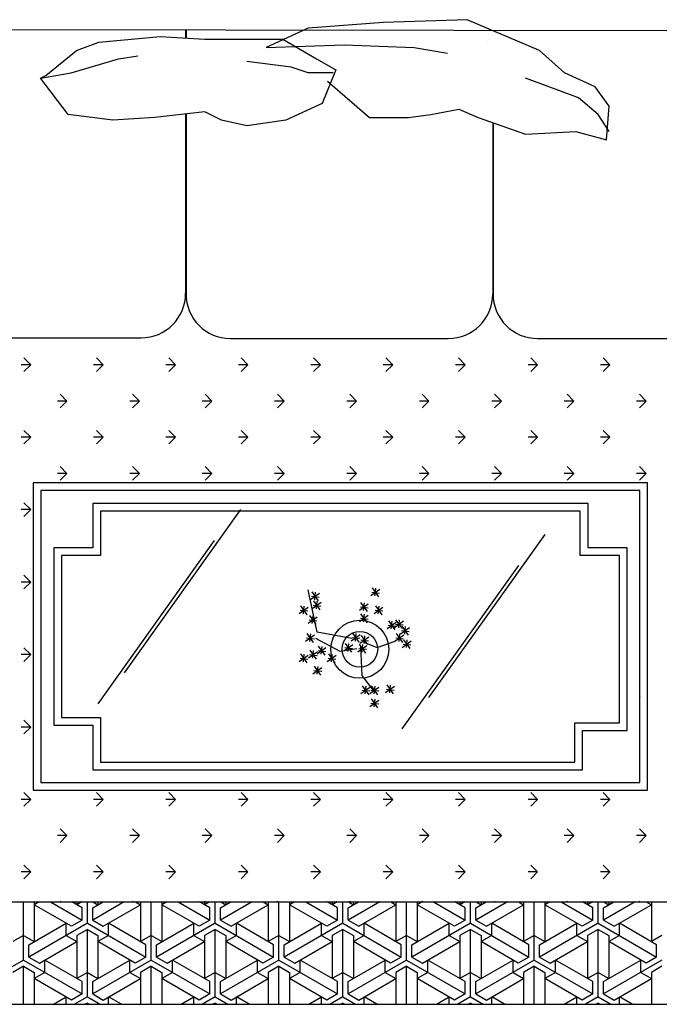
# Model space of a CAD drawing. Header units: millimetres. Extents: x -30782 to 40110, y 35885 to 73818.
# Tile 106 of 166: x 1928 to 3177, y 64124 to 66046. Entities that reach past the tile are written whole.
import ezdxf

# ---------------------------------------------------------------- set-up
doc = ezdxf.new("R2010")
doc.units = ezdxf.units.MM

# ---------------------------------------------------------------- blocks, each defined once
blk = doc.blocks.new('A$C393F390B')
for p, q in [((1089.9, 1903.2), (2770.4, 1901)), ((1869.5, 1905.7), (1787.8, 1867.6)), ((2016.6, 1916.6), (1869.5, 1905.7)), ((2180, 1922.1), (2016.6, 1916.6)), ((2321.6, 1862.1), (2180, 1922.1)), ((1461, 1878.5), (1580.8, 1889.4)), ((1580.8, 1889.4), (1668, 1883.9)), ((1630.3, 1900.9), (1630.3, 1886.3)), ((1631.1, 1900.9), (1631.1, 1886.2)), ((1668, 1883.9), (1820.5, 1883.9)), ((1820.5, 1883.9), (1885.9, 1845.8)), ((2230.3, 1900.9), (2230.3, 1900.8)), ((1417.4, 1862.1), (1461, 1878.5)), ((1787.8, 1867.6), (1940.3, 1873)), ((1940.3, 1873), (2076.5, 1867.6)), ((2076.5, 1867.6), (2141.9, 1856.7)), ((2219.9, 1880), (2219.9, 1879.9)), ((1357.5, 1813), (1417.4, 1862.1)), ((1406.5, 1818.5), (1499.1, 1845.8)), ((1499.1, 1845.8), (1537.3, 1851.2)), ((1885.9, 1845.8), (1924, 1823.9)), ((2370.6, 1818.5), (2321.6, 1862.1)), ((1836.8, 1829.4), (1749.7, 1840.3)), ((1869.5, 1818.5), (1836.8, 1829.4)), ((1346.6, 1807.6), (1406.5, 1818.5)), ((1346.6, 1807.6), (1357.5, 1813)), ((1401.1, 1736.7), (1346.6, 1807.6)), ((1918.5, 1818.5), (1869.5, 1818.5)), ((1924, 1823.9), (1896.8, 1758.5)), ((2354.3, 1785.8), (2294.4, 1807.6)), ((2430.6, 1791.2), (2370.6, 1818.5)), ((1907.7, 1802.1), (1989.4, 1731.3)), ((2457.8, 1753.1), (2430.6, 1791.2)), ((2397.9, 1769.4), (2354.3, 1785.8)), ((2436, 1736.7), (2397.9, 1769.4)), ((1896.8, 1758.5), (1826, 1725.8)), ((2452.4, 1687.6), (2457.8, 1753.1)), ((1488.2, 1725.8), (1401.1, 1736.7)), ((1569.9, 1731.3), (1488.2, 1725.8)), ((1668, 1742.2), (1569.9, 1731.3)), ((1630.3, 1738), (1630.3, 1387.9)), ((1631.1, 1738), (1631.1, 1386.6)), ((1700.7, 1725.8), (1668, 1742.2)), ((1989.4, 1731.3), (2065.6, 1731.3)), ((2065.6, 1731.3), (2109.2, 1736.7)), ((2109.2, 1736.7), (2163.7, 1747.6)), ((2163.7, 1747.6), (2201.8, 1731.3)), ((2201.8, 1731.3), (2294.4, 1698.5)), ((2457.8, 1704), (2436, 1736.7)), ((1749.7, 1714.9), (1700.7, 1725.8)), ((1826, 1725.8), (1749.7, 1714.9)), ((2230.3, 1721.2), (2230.3, 1386.6)), ((2230.9, 1721), (2230.9, 1386.6)), ((2294.4, 1698.5), (2392.4, 1704)), ((2392.4, 1704), (2452.4, 1687.6)), ((1117.3, 1300.9), (1543.3, 1300.9)), ((1718.1, 1299.6), (2143.3, 1299.6)), ((2317.9, 1299.6), (2743.3, 1299.6)), ((1327.9, 1248.4), (1314.6, 1261.7)), ((1469.3, 1248.4), (1456, 1261.7)), ((1610.7, 1248.4), (1597.5, 1261.7)), ((1752.1, 1248.4), (1738.9, 1261.7)), ((1893.6, 1248.4), (1880.3, 1261.7)), ((2035, 1248.4), (2021.7, 1261.7)), ((2176.4, 1248.4), (2163.1, 1261.7)), ((2317.8, 1248.4), (2304.6, 1261.7)), ((2459.2, 1248.4), (2446, 1261.7)), ((1327.9, 1248.4), (1309.1, 1248.4)), ((1327.9, 1248.4), (1314.6, 1235.2)), ((1469.3, 1248.4), (1450.5, 1248.4)), ((1469.3, 1248.4), (1456, 1235.2)), ((1610.7, 1248.4), (1592, 1248.4)), ((1610.7, 1248.4), (1597.5, 1235.2)), ((1752.1, 1248.4), (1733.4, 1248.4)), ((1752.1, 1248.4), (1738.9, 1235.2)), ((1893.6, 1248.4), (1874.8, 1248.4)), ((1893.6, 1248.4), (1880.3, 1235.2)), ((2035, 1248.4), (2016.2, 1248.4)), ((2035, 1248.4), (2021.7, 1235.2)), ((2176.4, 1248.4), (2157.6, 1248.4)), ((2176.4, 1248.4), (2163.1, 1235.2)), ((2317.8, 1248.4), (2299.1, 1248.4)), ((2317.8, 1248.4), (2304.6, 1235.2)), ((2459.2, 1248.4), (2440.5, 1248.4)), ((2459.2, 1248.4), (2446, 1235.2)), ((1398.6, 1177.7), (1379.8, 1177.7)), ((1398.6, 1177.7), (1385.3, 1191)), ((1398.6, 1177.7), (1385.3, 1164.5)), ((1540, 1177.7), (1521.3, 1177.7)), ((1540, 1177.7), (1526.7, 1191)), ((1540, 1177.7), (1526.7, 1164.5)), ((1681.4, 1177.7), (1662.7, 1177.7)), ((1681.4, 1177.7), (1668.2, 1191)), ((1681.4, 1177.7), (1668.2, 1164.5)), ((1822.8, 1177.7), (1804.1, 1177.7)), ((1822.8, 1177.7), (1809.6, 1191)), ((1822.8, 1177.7), (1809.6, 1164.5)), ((1964.3, 1177.7), (1945.5, 1177.7)), ((1964.3, 1177.7), (1951, 1191)), ((1964.3, 1177.7), (1951, 1164.5)), ((2105.7, 1177.7), (2086.9, 1177.7)), ((2105.7, 1177.7), (2092.4, 1191)), ((2105.7, 1177.7), (2092.4, 1164.5)), ((2247.1, 1177.7), (2228.4, 1177.7)), ((2247.1, 1177.7), (2233.9, 1191)), ((2247.1, 1177.7), (2233.9, 1164.5)), ((2388.5, 1177.7), (2369.8, 1177.7)), ((2388.5, 1177.7), (2375.3, 1191)), ((2388.5, 1177.7), (2375.3, 1164.5)), ((2530, 1177.7), (2511.2, 1177.7)), ((2530, 1177.7), (2516.7, 1191)), ((2530, 1177.7), (2516.7, 1164.5)), ((1327.9, 1107), (1314.6, 1120.3)), ((1469.3, 1107), (1456, 1120.3)), ((1610.7, 1107), (1597.5, 1120.3)), ((1752.1, 1107), (1738.9, 1120.3)), ((1893.6, 1107), (1880.3, 1120.3)), ((2035, 1107), (2021.7, 1120.3)), ((2176.4, 1107), (2163.1, 1120.3)), ((2317.8, 1107), (2304.6, 1120.3)), ((2459.2, 1107), (2446, 1120.3)), ((1327.9, 1107), (1309.1, 1107)), ((1327.9, 1107), (1314.6, 1093.8)), ((1469.3, 1107), (1450.5, 1107)), ((1469.3, 1107), (1456, 1093.8)), ((1610.7, 1107), (1592, 1107)), ((1610.7, 1107), (1597.5, 1093.8)), ((1752.1, 1107), (1733.4, 1107)), ((1752.1, 1107), (1738.9, 1093.8)), ((1893.6, 1107), (1874.8, 1107)), ((1893.6, 1107), (1880.3, 1093.8)), ((2035, 1107), (2016.2, 1107)), ((2035, 1107), (2021.7, 1093.8)), ((2176.4, 1107), (2157.6, 1107)), ((2176.4, 1107), (2163.1, 1093.8)), ((2317.8, 1107), (2299.1, 1107)), ((2317.8, 1107), (2304.6, 1093.8)), ((2459.2, 1107), (2440.5, 1107)), ((2459.2, 1107), (2446, 1093.8)), ((1398.6, 1036.3), (1385.3, 1049.6)), ((1540, 1036.3), (1526.7, 1049.6)), ((1681.4, 1036.3), (1668.2, 1049.6)), ((1822.8, 1036.3), (1809.6, 1049.6)), ((1964.3, 1036.3), (1951, 1049.6)), ((2105.7, 1036.3), (2092.4, 1049.6)), ((2247.1, 1036.3), (2233.9, 1049.6)), ((2388.5, 1036.3), (2375.3, 1049.6)), ((2530, 1036.3), (2516.7, 1049.6)), ((1398.6, 1036.3), (1379.8, 1036.3)), ((1398.6, 1036.3), (1385.3, 1023.1)), ((1540, 1036.3), (1521.3, 1036.3)), ((1540, 1036.3), (1526.7, 1023.1)), ((1681.4, 1036.3), (1662.7, 1036.3)), ((1681.4, 1036.3), (1668.2, 1023.1)), ((1822.8, 1036.3), (1804.1, 1036.3)), ((1822.8, 1036.3), (1809.6, 1023.1)), ((1964.3, 1036.3), (1945.5, 1036.3)), ((1964.3, 1036.3), (1951, 1023.1)), ((2105.7, 1036.3), (2086.9, 1036.3)), ((2105.7, 1036.3), (2092.4, 1023.1)), ((2247.1, 1036.3), (2228.4, 1036.3)), ((2247.1, 1036.3), (2233.9, 1023.1)), ((2388.5, 1036.3), (2369.8, 1036.3)), ((2388.5, 1036.3), (2375.3, 1023.1)), ((2530, 1036.3), (2511.2, 1036.3)), ((2530, 1036.3), (2516.7, 1023.1)), ((2532.8, 1017.9), (1332.8, 1017.9)), ((1332.8, 1017.9), (1332.8, 417.9)), ((2517.8, 1002.9), (1347.8, 1002.9)), ((1347.8, 1002.9), (1347.8, 432.9)), ((2517.8, 432.9), (2517.8, 1002.9)), ((2532.8, 417.9), (2532.8, 1017.9)), ((1327.9, 965.6), (1309.1, 965.6)), ((1327.9, 965.6), (1314.6, 978.9)), ((1327.9, 965.6), (1314.6, 952.3)), ((2416.3, 977.9), (1449.3, 977.9)), ((1449.3, 977.9), (1449.3, 890.9)), ((2401.3, 962.9), (1464.3, 962.9)), ((1464.3, 962.9), (1464.3, 875.9)), ((1510.8, 647.2), (1738.2, 965.9)), ((2401.3, 875.9), (2401.3, 962.9)), ((2416.3, 890.9), (2416.3, 977.9)), ((1459.3, 586.5), (1686.7, 905.2)), ((2105.1, 598.7), (2332.5, 917.3)), ((1449.3, 890.9), (1372.8, 890.9)), ((1372.8, 890.9), (1372.8, 544.9)), ((2492.8, 890.9), (2416.3, 890.9)), ((2492.8, 534.4), (2492.8, 890.9)), ((1464.3, 875.9), (1387.8, 875.9)), ((1387.8, 875.9), (1387.8, 559.9)), ((2477.8, 875.9), (2401.3, 875.9)), ((2477.8, 549.4), (2477.8, 875.9)), ((2053.6, 538), (2281, 856.6)), ((1327.9, 824.2), (1314.6, 837.4)), ((1327.9, 824.2), (1309.1, 824.2)), ((1327.9, 824.2), (1314.6, 810.9)), ((1887.3, 726.5), (1869.8, 808.9)), ((1992, 797.9), (2009.5, 810.4)), ((1994.5, 812.9), (2007, 795.4)), ((2000.3, 797.3), (2001.9, 812.4)), ((1874.3, 790), (1891.8, 802.5)), ((1876.3, 796.5), (1891.4, 794.9)), ((1876.8, 805), (1889.3, 787.5)), ((1882.6, 789.3), (1884.2, 804.4)), ((1994, 804.4), (2009.1, 802.8)), ((1852, 762.9), (1869.5, 775.4)), ((1854, 769.4), (1869.1, 767.8)), ((1854.5, 777.9), (1867, 760.4)), ((1860.3, 762.2), (1861.9, 777.4)), ((1877.5, 772.4), (1894.9, 784.9)), ((1879.4, 779), (1894.5, 777.4)), ((1880, 787.4), (1892.4, 769.9)), ((1885.8, 771.8), (1887.4, 786.9)), ((1969.7, 769.3), (1987.2, 781.8)), ((1971.7, 775.8), (1986.8, 774.2)), ((1972.2, 784.3), (1984.7, 766.8)), ((1978.1, 768.6), (1979.7, 783.7)), ((1998.4, 762.9), (2015.8, 775.4)), ((2000.3, 769.4), (2015.4, 767.8)), ((2000.9, 777.9), (2013.3, 760.4)), ((2006.7, 762.2), (2008.3, 777.4)), ((1869.5, 743.8), (1887, 756.3)), ((1871.5, 750.3), (1886.6, 748.7)), ((1872, 758.8), (1884.5, 741.3)), ((1877.8, 743.1), (1879.4, 758.3)), ((1969.7, 747), (1987.2, 759.5)), ((1971.7, 753.5), (1986.8, 751.9)), ((1972.2, 762), (1984.7, 744.5)), ((1978.1, 746.3), (1979.7, 761.4)), ((2040.6, 750.8), (2053.1, 733.3)), ((2046.5, 735.2), (2048.1, 750.3)), ((2023.8, 733.4), (2041.3, 745.9)), ((2025.8, 740), (2040.9, 738.4)), ((2026.3, 748.4), (2038.8, 730.9)), ((2032.1, 732.8), (2033.7, 747.9)), ((2038.1, 735.8), (2055.6, 748.3)), ((2040.1, 742.3), (2055.2, 740.7)), ((2050.1, 723.1), (2067.5, 735.6)), ((2052.6, 738.1), (2065, 720.6)), ((2058.4, 722.4), (2060, 737.6)), ((1864.7, 708.8), (1882.2, 721.3)), ((1866.7, 715.3), (1881.8, 713.7)), ((1867.2, 723.8), (1879.7, 706.3)), ((1873.1, 708.1), (1874.7, 723.2)), ((1932.2, 689), (1884.8, 714)), ((1954.7, 714), (1887.3, 726.5)), ((1953.8, 709.6), (1971.3, 722)), ((1955.8, 716.1), (1970.9, 714.5)), ((1956.3, 724.5), (1968.8, 707.1)), ((1962.2, 708.9), (1963.7, 724)), ((1970.5, 704.8), (1988, 717.3)), ((1972.5, 711.3), (1987.6, 709.7)), ((1973, 719.8), (1985.5, 702.3)), ((1978.9, 704.1), (1980.4, 719.3)), ((2038.9, 708.8), (2056.4, 721.3)), ((2040.9, 715.3), (2056, 713.7)), ((2041.4, 723.8), (2053.9, 706.3)), ((2047.3, 708.1), (2048.9, 723.2)), ((2052, 729.6), (2067.1, 728)), ((2055.7, 711.8), (2068.2, 694.3)), ((2061.6, 696.2), (2063.2, 711.3)), ((1327.9, 682.8), (1314.6, 696)), ((1887, 684.1), (1904.5, 696.6)), ((1889.5, 699.1), (1902, 681.6)), ((1895.3, 683.4), (1896.9, 698.6)), ((1964.7, 694), (1932.2, 689)), ((1939.5, 689.7), (1957, 702.1)), ((1941.5, 696.2), (1956.6, 694.6)), ((1942, 704.6), (1954.5, 687.2)), ((1947.8, 689), (1949.4, 704.1)), ((1966.5, 688.1), (1984, 700.6)), ((1968.5, 694.6), (1983.6, 693)), ((1969, 703.1), (1981.5, 685.6)), ((1972.2, 699), (1974.7, 641.6)), ((1974.9, 687.4), (1976.5, 702.5)), ((1979.7, 706.5), (2004.6, 696.5)), ((2004.6, 696.5), (2039.6, 709)), ((2053.2, 696.8), (2070.7, 709.3)), ((2055.2, 703.3), (2070.3, 701.7)), ((1327.9, 682.8), (1309.1, 682.8)), ((1327.9, 682.8), (1314.6, 669.5)), ((1852, 669), (1869.5, 681.5)), ((1854, 675.5), (1869.1, 673.9)), ((1854.5, 683.9), (1867, 666.5)), ((1860.3, 668.3), (1861.9, 683.4)), ((1870.3, 676.1), (1887.8, 688.6)), ((1872.3, 682.6), (1887.4, 681)), ((1872.8, 691.1), (1885.3, 673.6)), ((1878.6, 675.5), (1880.2, 690.6)), ((1889, 690.6), (1904.1, 689)), ((1906.9, 669), (1924.4, 681.5)), ((1908.9, 675.5), (1924, 673.9)), ((1909.4, 683.9), (1921.9, 666.5)), ((1915.2, 668.3), (1916.8, 683.4)), ((1879.1, 645.1), (1896.5, 657.6)), ((1881.6, 660.1), (1894, 642.6)), ((1887.4, 644.4), (1889, 659.5)), ((1881, 651.6), (1896.1, 650)), ((1974.7, 641.6), (1997.1, 611.6)), ((1972.9, 606.9), (1990.4, 619.4)), ((1975.4, 621.9), (1987.9, 604.4)), ((1981.2, 606.2), (1982.8, 621.3)), ((1990.4, 606.9), (2007.9, 619.4)), ((1992.9, 621.9), (2005.4, 604.4)), ((1998.7, 606.2), (2000.3, 621.3)), ((2020.6, 608.5), (2038.1, 620.9)), ((2023.1, 623.4), (2035.6, 606)), ((2029, 607.8), (2030.6, 622.9)), ((2517.8, 624.2), (2516.7, 625.3)), ((1974.9, 613.4), (1990, 611.8)), ((1992.4, 613.4), (2007.5, 611.8)), ((1992.9, 596.4), (2005.4, 578.9)), ((1998.7, 580.7), (2000.3, 595.9)), ((2022.6, 615), (2037.7, 613.4)), ((2517.8, 599.9), (2516.7, 598.8)), ((1990.4, 581.4), (2007.9, 593.9)), ((1992.4, 587.9), (2007.5, 586.3)), ((1387.8, 559.9), (1464.3, 559.9)), ((1464.3, 559.9), (1464.3, 472.9)), ((1327.9, 541.3), (1309.1, 541.3)), ((1327.9, 541.3), (1314.6, 554.6)), ((1327.9, 541.3), (1314.6, 528.1)), ((1372.8, 544.9), (1449.3, 544.9)), ((1449.3, 544.9), (1449.3, 457.9)), ((2390.7, 549.4), (2477.8, 549.4)), ((2390.7, 472.9), (2390.7, 549.4)), ((2405.7, 534.4), (2492.8, 534.4)), ((2405.7, 457.9), (2405.7, 534.4)), ((1464.3, 472.9), (2390.7, 472.9)), ((1449.3, 457.9), (2405.7, 457.9)), ((1347.8, 432.9), (2517.8, 432.9)), ((1327.9, 399.9), (1314.6, 413.2)), ((1332.8, 417.9), (2532.8, 417.9)), ((1469.3, 399.9), (1456, 413.2)), ((1610.7, 399.9), (1597.5, 413.2)), ((1752.1, 399.9), (1738.9, 413.2)), ((1893.6, 399.9), (1880.3, 413.2)), ((2035, 399.9), (2021.7, 413.2)), ((2176.4, 399.9), (2163.1, 413.2)), ((2317.8, 399.9), (2304.6, 413.2)), ((2459.2, 399.9), (2446, 413.2)), ((1327.9, 399.9), (1309.1, 399.9)), ((1327.9, 399.9), (1314.6, 386.7)), ((1469.3, 399.9), (1450.5, 399.9)), ((1469.3, 399.9), (1456, 386.7)), ((1610.7, 399.9), (1592, 399.9)), ((1610.7, 399.9), (1597.5, 386.7)), ((1752.1, 399.9), (1733.4, 399.9)), ((1752.1, 399.9), (1738.9, 386.7)), ((1893.6, 399.9), (1874.8, 399.9)), ((1893.6, 399.9), (1880.3, 386.7)), ((2035, 399.9), (2016.2, 399.9)), ((2035, 399.9), (2021.7, 386.7)), ((2176.4, 399.9), (2157.6, 399.9)), ((2176.4, 399.9), (2163.1, 386.7)), ((2317.8, 399.9), (2299.1, 399.9)), ((2317.8, 399.9), (2304.6, 386.7)), ((2459.2, 399.9), (2440.5, 399.9)), ((2459.2, 399.9), (2446, 386.7)), ((1398.6, 329.2), (1379.8, 329.2)), ((1398.6, 329.2), (1385.3, 342.5)), ((1398.6, 329.2), (1385.3, 315.9)), ((1540, 329.2), (1521.3, 329.2)), ((1540, 329.2), (1526.7, 342.5)), ((1540, 329.2), (1526.7, 315.9)), ((1681.4, 329.2), (1662.7, 329.2)), ((1681.4, 329.2), (1668.2, 342.5)), ((1681.4, 329.2), (1668.2, 315.9)), ((1822.8, 329.2), (1804.1, 329.2)), ((1822.8, 329.2), (1809.6, 342.5)), ((1822.8, 329.2), (1809.6, 315.9)), ((1964.3, 329.2), (1945.5, 329.2)), ((1964.3, 329.2), (1951, 342.5)), ((1964.3, 329.2), (1951, 315.9)), ((2105.7, 329.2), (2086.9, 329.2)), ((2105.7, 329.2), (2092.4, 342.5)), ((2105.7, 329.2), (2092.4, 315.9)), ((2247.1, 329.2), (2228.4, 329.2)), ((2247.1, 329.2), (2233.9, 342.5)), ((2247.1, 329.2), (2233.9, 315.9)), ((2388.5, 329.2), (2369.8, 329.2)), ((2388.5, 329.2), (2375.3, 342.5)), ((2388.5, 329.2), (2375.3, 315.9)), ((2530, 329.2), (2511.2, 329.2)), ((2530, 329.2), (2516.7, 342.5)), ((2530, 329.2), (2516.7, 315.9)), ((1327.9, 258.5), (1314.6, 271.8)), ((1469.3, 258.5), (1456, 271.8)), ((1610.7, 258.5), (1597.5, 271.8)), ((1752.1, 258.5), (1738.9, 271.8)), ((1893.6, 258.5), (1880.3, 271.8)), ((2035, 258.5), (2021.7, 271.8)), ((2176.4, 258.5), (2163.1, 271.8)), ((2317.8, 258.5), (2304.6, 271.8)), ((2459.2, 258.5), (2446, 271.8)), ((1327.9, 258.5), (1309.1, 258.5)), ((1327.9, 258.5), (1314.6, 245.2)), ((1469.3, 258.5), (1450.5, 258.5)), ((1469.3, 258.5), (1456, 245.2)), ((1610.7, 258.5), (1592, 258.5)), ((1610.7, 258.5), (1597.5, 245.2)), ((1752.1, 258.5), (1733.4, 258.5)), ((1752.1, 258.5), (1738.9, 245.2)), ((1893.6, 258.5), (1874.8, 258.5)), ((1893.6, 258.5), (1880.3, 245.2)), ((2035, 258.5), (2016.2, 258.5)), ((2035, 258.5), (2021.7, 245.2)), ((2176.4, 258.5), (2157.6, 258.5)), ((2176.4, 258.5), (2163.1, 245.2)), ((2317.8, 258.5), (2299.1, 258.5)), ((2317.8, 258.5), (2304.6, 245.2)), ((2459.2, 258.5), (2440.5, 258.5)), ((2459.2, 258.5), (2446, 245.2)), ((694.7, 200), (3155.4, 200)), ((1313.7, 86.3), (1313.7, 200)), ((1334.5, 200), (1334.5, 122.3)), ((1344.3, 200), (1334.5, 194.3)), ((1407.2, 152.3), (1334.5, 194.3)), ((1366.2, 200), (1428, 164.3)), ((1386.4, 200), (1385.3, 201)), ((1428, 188.3), (1407.8, 200)), ((1417.6, 200), (1417.6, 194.3)), ((1427.5, 200), (1417.6, 194.3)), ((1438.4, 158.3), (1438.4, 200)), ((1448.8, 188.3), (1469, 200)), ((1510.6, 200), (1448.8, 164.3)), ((1449.3, 200), (1459.2, 194.3)), ((1459.2, 200), (1459.2, 194.3)), ((1469.6, 152.3), (1542.3, 194.3)), ((1527.8, 200), (1526.7, 201)), ((1532.5, 200), (1542.3, 194.3)), ((1542.3, 200), (1542.3, 122.3)), ((1563.1, 86.3), (1563.1, 200)), ((1583.9, 200), (1583.9, 122.3)), ((1593.7, 200), (1583.9, 194.3)), ((1656.6, 152.3), (1583.9, 194.3)), ((1615.6, 200), (1677.4, 164.3)), ((1677.4, 188.3), (1657.2, 200)), ((1667, 200), (1667, 194.3)), ((1676.9, 200), (1667, 194.3)), ((1669.2, 200), (1668.2, 201)), ((1687.8, 158.3), (1687.8, 200)), ((1698.2, 188.3), (1718.4, 200)), ((1760, 200), (1698.2, 164.3)), ((1698.8, 200), (1708.6, 194.3)), ((1708.6, 200), (1708.6, 194.3)), ((1719, 152.3), (1791.7, 194.3)), ((1781.9, 200), (1791.7, 194.3)), ((1791.7, 200), (1791.7, 122.3)), ((1810.6, 200), (1809.6, 201)), ((1812.5, 86.3), (1812.5, 200)), ((1833.3, 200), (1833.3, 122.3)), ((1843.1, 200), (1833.3, 194.3)), ((1906.1, 152.3), (1833.3, 194.3)), ((1865, 200), (1926.8, 164.3)), ((1926.8, 188.3), (1906.6, 200)), ((1916.4, 200), (1916.4, 194.3)), ((1926.3, 200), (1916.4, 194.3)), ((1937.2, 158.3), (1937.2, 200)), ((1947.6, 188.3), (1967.9, 200)), ((2009.4, 200), (1947.6, 164.3)), ((1948.2, 200), (1958, 194.3)), ((1952, 200), (1951, 201)), ((1958, 200), (1958, 194.3)), ((1968.4, 152.3), (2041.2, 194.3)), ((2031.3, 200), (2041.2, 194.3)), ((2041.2, 200), (2041.2, 122.3)), ((2061.9, 86.3), (2061.9, 200)), ((2082.7, 200), (2082.7, 122.3)), ((2092.6, 200), (2082.7, 194.3)), ((2155.5, 152.3), (2082.7, 194.3)), ((2093.5, 200), (2092.4, 201)), ((2114.5, 200), (2176.3, 164.3)), ((2176.3, 188.3), (2156, 200)), ((2165.9, 200), (2165.9, 194.3)), ((2175.7, 200), (2165.9, 194.3)), ((2186.6, 158.3), (2186.6, 200)), ((2197, 188.3), (2217.3, 200)), ((2258.8, 200), (2197, 164.3)), ((2197.6, 200), (2207.4, 194.3)), ((2207.4, 200), (2207.4, 194.3)), ((2217.8, 152.3), (2290.6, 194.3)), ((2234.9, 200), (2233.9, 201)), ((2280.7, 200), (2290.6, 194.3)), ((2290.6, 200), (2290.6, 122.3)), ((2311.4, 86.3), (2311.4, 200)), ((2332.1, 200), (2332.1, 122.3)), ((2342, 200), (2332.1, 194.3)), ((2404.9, 152.3), (2332.1, 194.3)), ((2363.9, 200), (2425.7, 164.3)), ((2376.3, 200), (2375.3, 201)), ((2425.7, 188.3), (2405.4, 200)), ((2415.3, 200), (2415.3, 194.3)), ((2425.1, 200), (2415.3, 194.3)), ((2436.1, 158.3), (2436.1, 200)), ((2446.5, 188.3), (2466.7, 200)), ((2508.3, 200), (2446.5, 164.3)), ((2447, 200), (2456.8, 194.3)), ((2456.8, 200), (2456.8, 194.3)), ((2467.2, 152.3), (2540, 194.3)), ((2517.7, 200), (2516.7, 201)), ((2530.1, 200), (2540, 194.3)), ((2540, 200), (2540, 122.3)), ((1428, 164.3), (1428, 188.3)), ((1448.8, 164.3), (1448.8, 188.3)), ((1677.4, 164.3), (1677.4, 188.3)), ((1698.2, 164.3), (1698.2, 188.3)), ((1926.8, 164.3), (1926.8, 188.3)), ((1947.6, 164.3), (1947.6, 188.3)), ((2176.3, 164.3), (2176.3, 188.3)), ((2197, 164.3), (2197, 188.3)), ((2425.7, 164.3), (2425.7, 188.3)), ((2446.5, 164.3), (2446.5, 188.3)), ((1324.1, 116.3), (1396.8, 158.3)), ((1438.4, 158.3), (1324.1, 92.3)), ((1396.8, 134.3), (1396.8, 158.3)), ((1428, 164.3), (1407.2, 152.3)), ((1438.4, 158.3), (1552.7, 92.3)), ((1448.8, 164.3), (1469.6, 152.3)), ((1552.7, 116.3), (1480, 158.3)), ((1480, 134.3), (1480, 158.3)), ((1573.5, 116.3), (1646.2, 158.3)), ((1687.8, 158.3), (1573.5, 92.3)), ((1646.2, 134.3), (1646.2, 158.3)), ((1677.4, 164.3), (1656.6, 152.3)), ((1687.8, 158.3), (1802.1, 92.3)), ((1698.2, 164.3), (1719, 152.3)), ((1802.1, 116.3), (1729.4, 158.3)), ((1729.4, 134.3), (1729.4, 158.3)), ((1822.9, 116.3), (1895.7, 158.3)), ((1937.2, 158.3), (1822.9, 92.3)), ((1895.7, 134.3), (1895.7, 158.3)), ((1926.8, 164.3), (1906.1, 152.3)), ((1937.2, 158.3), (2051.5, 92.3)), ((1947.6, 164.3), (1968.4, 152.3)), ((2051.5, 116.3), (1978.8, 158.3)), ((1978.8, 134.3), (1978.8, 158.3)), ((2072.3, 116.3), (2145.1, 158.3)), ((2186.6, 158.3), (2072.3, 92.3)), ((2145.1, 134.3), (2145.1, 158.3)), ((2176.3, 164.3), (2155.5, 152.3)), ((2186.6, 158.3), (2301, 92.3)), ((2197, 164.3), (2217.8, 152.3)), ((2301, 116.3), (2228.2, 158.3)), ((2228.2, 134.3), (2228.2, 158.3)), ((2321.7, 116.3), (2394.5, 158.3)), ((2436.1, 158.3), (2321.7, 92.3)), ((2394.5, 134.3), (2394.5, 158.3)), ((2425.7, 164.3), (2404.9, 152.3)), ((2436.1, 158.3), (2550.4, 92.3)), ((2446.5, 164.3), (2467.2, 152.3)), ((2550.4, 116.3), (2477.6, 158.3)), ((2477.6, 134.3), (2477.6, 158.3)), ((1438.4, 146.3), (1417.6, 134.3)), ((1438.4, 146.3), (1459.2, 134.3)), ((1438.4, 14.3), (1438.4, 146.3)), ((1687.8, 146.3), (1667, 134.3)), ((1687.8, 146.3), (1708.6, 134.3)), ((1687.8, 14.3), (1687.8, 146.3)), ((1937.2, 146.3), (1916.4, 134.3)), ((1937.2, 146.3), (1958, 134.3)), ((1937.2, 14.3), (1937.2, 146.3)), ((2186.6, 146.3), (2165.9, 134.3)), ((2186.6, 146.3), (2207.4, 134.3)), ((2186.6, 14.3), (2186.6, 146.3)), ((2436.1, 146.3), (2415.3, 134.3)), ((2436.1, 146.3), (2456.8, 134.3)), ((2436.1, 14.3), (2436.1, 146.3)), ((1313.7, 134.3), (1292.9, 122.3)), ((1313.7, 134.3), (1334.5, 122.3)), ((1324.1, 92.3), (1324.1, 116.3)), ((1344.9, 80.3), (1417.6, 122.3)), ((1396.8, 134.3), (1417.6, 122.3)), ((1417.6, 134.3), (1417.6, 50.3)), ((1459.2, 134.3), (1459.2, 50.3)), ((1480, 134.3), (1459.2, 122.3)), ((1531.9, 80.3), (1459.2, 122.3)), ((1563.1, 134.3), (1542.3, 122.3)), ((1552.7, 92.3), (1552.7, 116.3)), ((1563.1, 134.3), (1583.9, 122.3)), ((1573.5, 92.3), (1573.5, 116.3)), ((1594.3, 80.3), (1667, 122.3)), ((1646.2, 134.3), (1667, 122.3)), ((1667, 134.3), (1667, 50.3)), ((1708.6, 134.3), (1708.6, 50.3)), ((1729.4, 134.3), (1708.6, 122.3)), ((1781.3, 80.3), (1708.6, 122.3)), ((1812.5, 134.3), (1791.7, 122.3)), ((1802.1, 92.3), (1802.1, 116.3)), ((1812.5, 134.3), (1833.3, 122.3)), ((1822.9, 92.3), (1822.9, 116.3)), ((1843.7, 80.3), (1916.4, 122.3)), ((1895.7, 134.3), (1916.4, 122.3)), ((1916.4, 134.3), (1916.4, 50.3)), ((1958, 134.3), (1958, 50.3)), ((1978.8, 134.3), (1958, 122.3)), ((2030.8, 80.3), (1958, 122.3)), ((2061.9, 134.3), (2041.2, 122.3)), ((2051.5, 92.3), (2051.5, 116.3)), ((2061.9, 134.3), (2082.7, 122.3)), ((2072.3, 92.3), (2072.3, 116.3)), ((2093.1, 80.3), (2165.9, 122.3)), ((2145.1, 134.3), (2165.9, 122.3)), ((2165.9, 134.3), (2165.9, 50.3)), ((2207.4, 134.3), (2207.4, 50.3)), ((2228.2, 134.3), (2207.4, 122.3)), ((2280.2, 80.3), (2207.4, 122.3)), ((2311.4, 134.3), (2290.6, 122.3)), ((2301, 92.3), (2301, 116.3)), ((2311.4, 134.3), (2332.1, 122.3)), ((2321.7, 92.3), (2321.7, 116.3)), ((2342.5, 80.3), (2415.3, 122.3)), ((2394.5, 134.3), (2415.3, 122.3)), ((2415.3, 134.3), (2415.3, 50.3)), ((2456.8, 134.3), (2456.8, 50.3)), ((2477.6, 134.3), (2456.8, 122.3)), ((2529.6, 80.3), (2456.8, 122.3)), ((2560.8, 134.3), (2540, 122.3)), ((2550.4, 92.3), (2550.4, 116.3)), ((1313.7, 86.3), (1199.4, 20.3)), ((1313.7, 86.3), (1428, 20.3)), ((1324.1, 92.3), (1344.9, 80.3)), ((1428, 44.3), (1355.3, 86.3)), ((1355.3, 62.3), (1355.3, 86.3)), ((1448.8, 44.3), (1521.5, 86.3)), ((1563.1, 86.3), (1448.8, 20.3)), ((1521.5, 62.3), (1521.5, 86.3)), ((1552.7, 92.3), (1531.9, 80.3)), ((1563.1, 86.3), (1677.4, 20.3)), ((1573.5, 92.3), (1594.3, 80.3)), ((1677.4, 44.3), (1604.7, 86.3)), ((1604.7, 62.3), (1604.7, 86.3)), ((1698.2, 44.3), (1771, 86.3)), ((1812.5, 86.3), (1698.2, 20.3)), ((1771, 62.3), (1771, 86.3)), ((1802.1, 92.3), (1781.3, 80.3)), ((1812.5, 86.3), (1926.8, 20.3)), ((1822.9, 92.3), (1843.7, 80.3)), ((1926.8, 44.3), (1854.1, 86.3)), ((1854.1, 62.3), (1854.1, 86.3)), ((1947.6, 44.3), (2020.4, 86.3)), ((2061.9, 86.3), (1947.6, 20.3)), ((2020.4, 62.3), (2020.4, 86.3)), ((2051.5, 92.3), (2030.8, 80.3)), ((2061.9, 86.3), (2176.3, 20.3)), ((2072.3, 92.3), (2093.1, 80.3)), ((2176.3, 44.3), (2103.5, 86.3)), ((2103.5, 62.3), (2103.5, 86.3)), ((2197, 44.3), (2269.8, 86.3)), ((2311.4, 86.3), (2197, 20.3)), ((2269.8, 62.3), (2269.8, 86.3)), ((2301, 92.3), (2280.2, 80.3)), ((2311.4, 86.3), (2425.7, 20.3)), ((2321.7, 92.3), (2342.5, 80.3)), ((2425.7, 44.3), (2352.9, 86.3)), ((2352.9, 62.3), (2352.9, 86.3)), ((2446.5, 44.3), (2519.2, 86.3)), ((2560.8, 86.3), (2446.5, 20.3)), ((2519.2, 62.3), (2519.2, 86.3)), ((2550.4, 92.3), (2529.6, 80.3)), ((1313.7, 74.3), (1292.9, 62.3)), ((1313.7, 74.3), (1334.5, 62.3)), ((1313.7, 0), (1313.7, 74.3)), ((1334.5, 62.3), (1334.5, 0)), ((1355.3, 62.3), (1334.5, 50.3)), ((1438.4, 62.3), (1417.6, 50.3)), ((1438.4, 62.3), (1459.2, 50.3)), ((1521.5, 62.3), (1542.3, 50.3)), ((1563.1, 74.3), (1542.3, 62.3)), ((1542.3, 62.3), (1542.3, 0)), ((1563.1, 74.3), (1583.9, 62.3)), ((1563.1, 0), (1563.1, 74.3)), ((1583.9, 62.3), (1583.9, 0)), ((1604.7, 62.3), (1583.9, 50.3)), ((1687.8, 62.3), (1667, 50.3)), ((1687.8, 62.3), (1708.6, 50.3)), ((1771, 62.3), (1791.7, 50.3)), ((1812.5, 74.3), (1791.7, 62.3)), ((1791.7, 62.3), (1791.7, 0)), ((1812.5, 74.3), (1833.3, 62.3)), ((1812.5, 0), (1812.5, 74.3)), ((1833.3, 62.3), (1833.3, 0)), ((1854.1, 62.3), (1833.3, 50.3)), ((1937.2, 62.3), (1916.4, 50.3)), ((1937.2, 62.3), (1958, 50.3)), ((2020.4, 62.3), (2041.2, 50.3)), ((2061.9, 74.3), (2041.2, 62.3)), ((2041.2, 62.3), (2041.2, 0)), ((2061.9, 74.3), (2082.7, 62.3)), ((2061.9, 0), (2061.9, 74.3)), ((2082.7, 62.3), (2082.7, 0)), ((2103.5, 62.3), (2082.7, 50.3)), ((2186.6, 62.3), (2165.9, 50.3)), ((2186.6, 62.3), (2207.4, 50.3)), ((2269.8, 62.3), (2290.6, 50.3)), ((2311.4, 74.3), (2290.6, 62.3)), ((2290.6, 62.3), (2290.6, 0)), ((2311.4, 74.3), (2332.1, 62.3)), ((2311.4, 0), (2311.4, 74.3)), ((2332.1, 62.3), (2332.1, 0)), ((2352.9, 62.3), (2332.1, 50.3)), ((2436.1, 62.3), (2415.3, 50.3)), ((2436.1, 62.3), (2456.8, 50.3)), ((2519.2, 62.3), (2540, 50.3)), ((2560.8, 74.3), (2540, 62.3)), ((2540, 62.3), (2540, 0)), ((1407.2, 8.3), (1334.5, 50.3)), ((1428, 20.3), (1428, 44.3)), ((1448.8, 20.3), (1448.8, 44.3)), ((1469.6, 8.3), (1542.3, 50.3)), ((1656.6, 8.3), (1583.9, 50.3)), ((1677.4, 20.3), (1677.4, 44.3)), ((1698.2, 20.3), (1698.2, 44.3)), ((1719, 8.3), (1791.7, 50.3)), ((1906.1, 8.3), (1833.3, 50.3)), ((1926.8, 20.3), (1926.8, 44.3)), ((1947.6, 20.3), (1947.6, 44.3)), ((1968.4, 8.3), (2041.2, 50.3)), ((2155.5, 8.3), (2082.7, 50.3)), ((2176.3, 20.3), (2176.3, 44.3)), ((2197, 20.3), (2197, 44.3)), ((2217.8, 8.3), (2290.6, 50.3)), ((2404.9, 8.3), (2332.1, 50.3)), ((2425.7, 20.3), (2425.7, 44.3)), ((2446.5, 20.3), (2446.5, 44.3)), ((2467.2, 8.3), (2540, 50.3)), ((1428, 20.3), (1407.2, 8.3)), ((1448.8, 20.3), (1469.6, 8.3)), ((1677.4, 20.3), (1656.6, 8.3)), ((1698.2, 20.3), (1719, 8.3)), ((1926.8, 20.3), (1906.1, 8.3)), ((1947.6, 20.3), (1968.4, 8.3)), ((2176.3, 20.3), (2155.5, 8.3)), ((2197, 20.3), (2217.8, 8.3)), ((2425.7, 20.3), (2404.9, 8.3)), ((2446.5, 20.3), (2467.2, 8.3)), ((1372, 0), (1396.8, 14.3)), ((1396.8, 0), (1396.8, 14.3)), ((1438.4, 14.3), (1413.6, 0)), ((1438.4, 2.3), (1434.4, 0)), ((1438.4, 14.3), (1463.2, 0)), ((1438.4, 2.3), (1442.4, 0)), ((1438.4, 0), (1438.4, 2.3)), ((1504.8, 0), (1480, 14.3)), ((1480, 0), (1480, 14.3)), ((1621.4, 0), (1646.2, 14.3)), ((1646.2, 0), (1646.2, 14.3)), ((1687.8, 14.3), (1663, 0)), ((1687.8, 2.3), (1683.8, 0)), ((1687.8, 14.3), (1712.6, 0)), ((1687.8, 2.3), (1691.8, 0)), ((1687.8, 0), (1687.8, 2.3)), ((1754.2, 0), (1729.4, 14.3)), ((1729.4, 0), (1729.4, 14.3)), ((1870.9, 0), (1895.7, 14.3)), ((1895.7, 0), (1895.7, 14.3)), ((1937.2, 14.3), (1912.4, 0)), ((1937.2, 2.3), (1933.2, 0)), ((1937.2, 14.3), (1962, 0)), ((1937.2, 2.3), (1941.2, 0)), ((1937.2, 0), (1937.2, 2.3)), ((2003.6, 0), (1978.8, 14.3)), ((1978.8, 0), (1978.8, 14.3)), ((2120.3, 0), (2145.1, 14.3)), ((2145.1, 0), (2145.1, 14.3)), ((2186.6, 14.3), (2161.8, 0)), ((2186.6, 2.3), (2182.6, 0)), ((2186.6, 14.3), (2211.4, 0)), ((2186.6, 2.3), (2190.7, 0)), ((2186.6, 0), (2186.6, 2.3)), ((2253, 0), (2228.2, 14.3)), ((2228.2, 0), (2228.2, 14.3)), ((2369.7, 0), (2394.5, 14.3)), ((2394.5, 0), (2394.5, 14.3)), ((2436.1, 14.3), (2411.3, 0)), ((2436.1, 2.3), (2432, 0)), ((2436.1, 14.3), (2460.9, 0)), ((2436.1, 2.3), (2440.1, 0)), ((2436.1, 0), (2436.1, 2.3)), ((2502.4, 0), (2477.6, 14.3)), ((2477.6, 0), (2477.6, 14.3)), ((494.7, 0), (3355.4, 0))]:
    blk.add_line(p, q)
for radius in [56.7, 34.8]:
    blk.add_circle((1970.7, 693.1), radius)
for centre, start, end in [((1543.3, 1387.9), 270, 0), ((1718.1, 1386.6), 180, 270), ((2143.3, 1386.6), 270, 0), ((2317.9, 1386.6), 180, 270)]:
    blk.add_arc(centre, 87, start, end)

msp = doc.modelspace()

# ---------------------------------------------------------------- block references
msp.add_blockref('A$C393F390B', (621.9, 64124.3))

doc.saveas('drawing.dxf')
